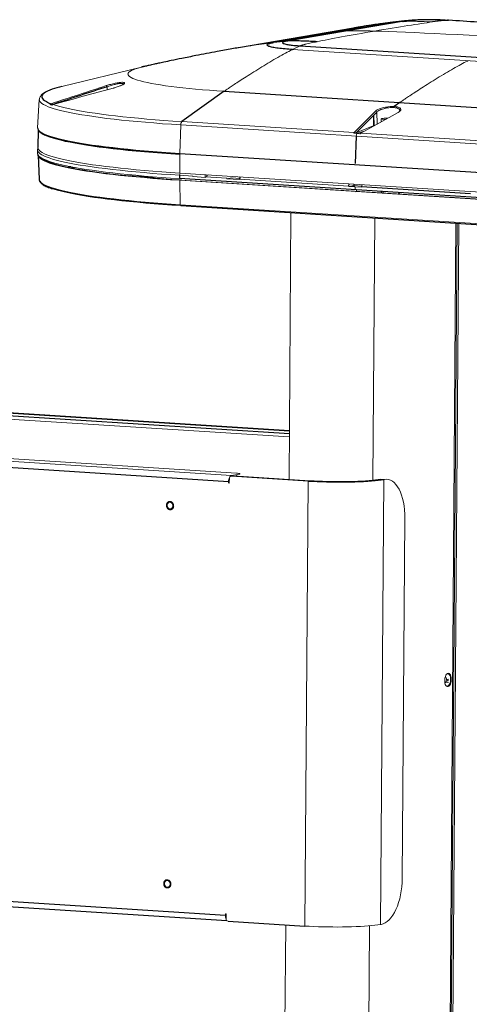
# Model space of a CAD drawing. Header units: millimetres. Extents: x -1472 to 1442, y -78 to 2620.
# Tile 91 of 102: x 484 to 886, y 1620 to 2500. Entities that reach past the tile are written whole.
import ezdxf

# ---------------------------------------------------------------- set-up
doc = ezdxf.new("R2010")
doc.units = ezdxf.units.MM

msp = doc.modelspace()

# ---------------------------------------------------------------- linework, layer by layer
at = {"color": 7, "linetype": 'Continuous', "lineweight": 25}
for p, q in [((782.16, 2492.89), (679.18, 2475.27)), ((825.6, 2498.88), (722.62, 2481.26)), ((818.58, 2498.19), (818.71, 2498.21)), ((829.1, 2499.35), (829.35, 2499.38)), ((734.41, 2476.95), (1048.14, 2456.94)), ((666.53, 2436.3), (628.69, 2409.17)), ((666.53, 2436.3), (980.27, 2416.28)), ((823.4, 2426.29), (818.45, 2422.74)), ((782.62, 2399.35), (801.86, 2418.66)), ((823.44, 2418.46), (823.48, 2419.13)), ((499.94, 2402.39), (500.38, 2401.4)), ((500.13, 2401.97), (500.01, 2385.92)), ((784.46, 2396.25), (783.65, 2371.76)), ((500.09, 2379.32), (501.08, 2357.37)), ((626.75, 2380.77), (940.48, 2360.76)), ((626.96, 2379.82), (626.75, 2380.77)), ((529.99, 2367.77), (532.64, 2368.24)), ((626.57, 2361.23), (626.63, 2358.2)), ((651.1, 2359.66), (651.12, 2361.27)), ((940.37, 2338.18), (626.63, 2358.2)), ((680.74, 2359.76), (680.2, 2357.81)), ((777.75, 2351.58), (778.24, 2353.54)), ((782.26, 2353.28), (782.26, 2351.95)), ((783.71, 2346.73), (784.7, 2346.9)), ((886.69, 2344.63), (789.13, 2350.86)), ((806.94, 2346.69), (806.96, 2345.48)), ((627.68, 2334.04), (941.42, 2314.02)), ((-641.8, 2219.82), (724.74, 2132.64)), ((724.74, 2132.68), (-641.51, 2219.83)), ((-646.17, 2217.77), (724.72, 2130.32)), ((670.39, 2087.15), (-828.22, 2182.75)), ((-831.08, 1795.09), (667.52, 1699.49)), ((-828.86, 1790.33), (668.72, 1694.79)), ((669.95, 1694.15), (738.67, 1689.77))]:
    msp.add_line(p, q, dxfattribs=at)
at = {"color": 144, "linetype": 'Continuous', "lineweight": 18}
for p, q in [((710.55, 2479.9), (813.52, 2497.52)), ((825.6, 2498.88), (813.52, 2497.52)), ((679.11, 2475.24), (678.4, 2475.12)), ((722.62, 2481.26), (710.55, 2479.9)), ((727.61, 2473.66), (734.41, 2476.95)), ((1041.34, 2453.64), (727.61, 2473.66)), ((592.7, 2457.95), (521.26, 2440.67)), ((561.73, 2440.38), (561.77, 2437.62)), ((501.23, 2429.02), (499.7, 2403.66)), ((514.49, 2424.92), (515.13, 2424.98)), ((811.13, 2422.29), (811.28, 2421.24)), ((811.22, 2421.69), (811.57, 2422.36)), ((815.66, 2422.77), (816.13, 2421.8)), ((802.91, 2417.73), (784.52, 2399.27)), ((821.89, 2417.38), (788.51, 2398.97)), ((799.99, 2414.81), (800.08, 2405.47)), ((800.43, 2405.54), (800.31, 2415.13)), ((801.43, 2416.25), (802.93, 2417.06)), ((802.91, 2417.73), (803.34, 2407.15)), ((627.59, 2406.25), (626.75, 2380.77)), ((941.33, 2386.24), (627.59, 2406.25)), ((628.69, 2409.17), (782.62, 2399.35)), ((784.52, 2399.27), (799.57, 2405.34)), ((799.57, 2405.34), (800.45, 2405.56)), ((799.57, 2405.34), (800.01, 2405.31)), ((782.22, 2398.77), (787.91, 2398.4)), ((784.91, 2399.66), (785.41, 2399.63)), ((790.78, 2400.23), (785.06, 2398.58)), ((787.89, 2398.62), (788.16, 2398.69)), ((788.51, 2398.97), (942.43, 2389.15)), ((499.5, 2383.86), (499.64, 2380.81)), ((500.03, 2385.62), (499.88, 2385.36)), ((626.96, 2379.82), (626.84, 2363.2)), ((533.19, 2368.14), (531.6, 2367.45)), ((583.08, 2360.47), (583.14, 2361.65)), ((584.24, 2360.37), (584.79, 2360.72)), ((584.79, 2360.72), (584.81, 2361.39)), ((626.57, 2361.23), (627.09, 2363.18)), ((638.31, 2360.48), (626.57, 2361.23)), ((626.84, 2363.2), (940.57, 2343.18)), ((638.31, 2360.48), (638.33, 2360.08)), ((638.33, 2360.08), (649.7, 2359.35)), ((649.46, 2359.37), (649.49, 2361.75)), ((650.93, 2361.27), (650.82, 2361.66)), ((650.82, 2361.66), (650.98, 2361.66)), ((626.85, 2356.74), (627.83, 2356.91)), ((940.58, 2336.73), (626.85, 2356.74)), ((626.85, 2356.74), (627.25, 2334.9)), ((627.83, 2356.91), (627.89, 2358.12)), ((941.56, 2336.9), (627.83, 2356.91)), ((649.7, 2359.35), (649.7, 2359.75)), ((668.82, 2358.53), (649.7, 2359.75)), ((668.82, 2358.53), (668.83, 2358.13)), ((673.32, 2358.9), (668.83, 2358.13)), ((680.2, 2357.41), (668.83, 2358.13)), ((680.38, 2358.45), (673.32, 2358.9)), ((680.2, 2357.41), (680.2, 2357.81)), ((777.75, 2351.58), (680.2, 2357.81)), ((777.75, 2351.58), (777.77, 2351.19)), ((782.26, 2351.95), (777.77, 2351.19)), ((777.77, 2351.19), (789.14, 2350.46)), ((782.97, 2351.81), (781.84, 2351.88)), ((789.31, 2351.5), (782.26, 2351.95)), ((789.68, 2352.81), (789.13, 2350.86)), ((783.45, 2350.82), (783.5, 2348.19)), ((784.7, 2346.9), (784.76, 2348.11)), ((789.14, 2350.46), (789.13, 2350.86)), ((808.62, 2346.59), (808.6, 2345.38)), ((823.1, 2345.66), (822.25, 2344.51)), ((627.25, 2334.9), (940.99, 2314.88)), ((726.18, 2327.75), (724.42, 2089.25)), ((801.02, 2322.98), (799.29, 2088.47)), ((867.34, 1465.35), (873.64, 2318.35)), ((874.7, 2318.28), (868.41, 1465.68)), ((876.26, 2318.18), (869.96, 1465.79)), ((-646.19, 2214.61), (724.7, 2127.16)), ((672.98, 2092.76), (-825.63, 2188.36)), ((677.35, 2094.81), (-810.19, 2189.7)), ((670.39, 2087.15), (670.38, 2086.36)), ((671.08, 2087.47), (670.39, 2087.51)), ((671.07, 2086.31), (671.1, 2090.26)), ((672.06, 2091.99), (671.82, 2092)), ((741.61, 2087.79), (672.89, 2092.17)), ((672.98, 2092.76), (679.77, 2093.92)), ((743.16, 2088.05), (674.44, 2092.44)), ((677.34, 2093.51), (677.33, 2092.25)), ((738.67, 1689.77), (741.61, 2087.79)), ((743.16, 2088.05), (741.61, 2087.79)), ((809.06, 2089.19), (806.12, 1691.17)), ((806.29, 2089.36), (809.06, 2089.19)), ((809.06, 2089.19), (809.68, 2089.29)), ((828.09, 2054.58), (825.71, 1732.38)), ((865.38, 1915.05), (865.38, 1915.13)), ((864.59, 1907.91), (866.46, 1907.79)), ((864.68, 1907.83), (866.67, 1907.71)), ((864.82, 1908.07), (866.7, 1907.95)), ((865.3, 1904.21), (865.3, 1904.45)), ((667.53, 1700.28), (667.52, 1699.49)), ((667.53, 1699.85), (668.22, 1699.81)), ((668.19, 1696.29), (668.22, 1700.23)), ((668.2, 1697.19), (667.78, 1697.21)), ((721.48, 1690.86), (719.74, 1455.42)), ((806.74, 1691.28), (806.12, 1691.17)), ((796.35, 1690.01), (794.6, 1452.9))]:
    msp.add_line(p, q, dxfattribs=at)
at = {"color": 144, "linetype": 'Continuous', "lineweight": 18, "flags": 128}
for points in [[(592.7, 2457.95), (592.13, 2457.81), (589.45, 2457.09), (587.11, 2456.36), (585.12, 2455.62), (583.48, 2454.87), (582.19, 2454.1), (581.25, 2453.33), (580.68, 2452.56), (580.47, 2451.77), (580.61, 2450.99), (581.12, 2450.21), (581.98, 2449.42), (583.21, 2448.64), (584.79, 2447.86), (586.71, 2447.09), (588.99, 2446.32), (591.61, 2445.56), (594.56, 2444.82), (597.85, 2444.08), (601.46, 2443.36), (605.38, 2442.66), (609.61, 2441.97), (614.14, 2441.3), (618.96, 2440.65), (624.05, 2440.02), (629.42, 2439.41), (635.04, 2438.82), (640.9, 2438.26), (646.99, 2437.73), (653.31, 2437.22), (659.83, 2436.75), (666.53, 2436.3)], [(567.28, 2439.11), (567.26, 2439.12), (567.26, 2439.12)], [(627.59, 2406.25), (619.4, 2406.8), (611.4, 2407.37), (603.61, 2407.97), (596.03, 2408.6), (588.67, 2409.26), (581.55, 2409.94), (574.67, 2410.65), (568.05, 2411.38), (561.7, 2412.14), (555.62, 2412.92), (549.83, 2413.71), (544.33, 2414.53), (539.13, 2415.37), (534.23, 2416.22), (529.66, 2417.09), (525.4, 2417.97), (521.47, 2418.87), (517.88, 2419.78), (514.63, 2420.7), (511.72, 2421.63), (509.16, 2422.57), (506.95, 2423.51), (505.1, 2424.46), (503.61, 2425.41), (502.47, 2426.37), (501.7, 2427.32), (501.29, 2428.28), (501.23, 2429.02)], [(513.48, 2424.53), (516.34, 2423.6), (519.54, 2422.68), (523.08, 2421.78), (526.96, 2420.88), (531.17, 2420), (535.71, 2419.13), (540.56, 2418.27), (545.73, 2417.44), (551.19, 2416.62), (556.95, 2415.82), (563, 2415.05), (569.33, 2414.29), (575.92, 2413.56), (582.77, 2412.85), (589.87, 2412.17), (597.2, 2411.51), (604.77, 2410.88), (612.54, 2410.28), (620.52, 2409.71), (628.69, 2409.17)], [(801.86, 2418.66), (802.72, 2419.37), (803.89, 2420.06), (805.32, 2420.71), (806.96, 2421.29), (808.78, 2421.8), (810.71, 2422.22), (812.7, 2422.52), (814.7, 2422.72), (816.63, 2422.79), (818.45, 2422.74)], [(818.45, 2422.74), (820.1, 2422.57), (821.54, 2422.28), (822.71, 2421.89), (823.59, 2421.39), (824.14, 2420.82), (824.36, 2420.18), (824.24, 2419.5), (823.77, 2418.79), (822.98, 2418.08), (821.89, 2417.38)], [(810.6, 2411.16), (809.9, 2411.2), (808.73, 2411.29), (807.82, 2411.41), (807.22, 2411.55), (806.96, 2411.69), (807.07, 2411.84), (807.53, 2411.97), (808.32, 2412.09), (809.38, 2412.18), (810.65, 2412.24), (812.06, 2412.26), (812.6, 2412.26)], [(500.14, 2402.63), (500.21, 2402.01), (500.62, 2401.06), (501.39, 2400.1), (502.53, 2399.14), (504.03, 2398.18), (505.89, 2397.23), (508.11, 2396.28), (510.67, 2395.34), (513.59, 2394.41), (516.86, 2393.49), (520.46, 2392.57), (524.4, 2391.67), (528.67, 2390.79), (533.27, 2389.92), (538.18, 2389.06), (543.4, 2388.22), (548.92, 2387.4), (554.73, 2386.6), (560.83, 2385.82), (567.21, 2385.06), (573.85, 2384.33), (580.75, 2383.61), (587.9, 2382.93), (595.28, 2382.27), (602.89, 2381.64), (610.72, 2381.03), (618.74, 2380.46), (626.96, 2379.91)], [(626.96, 2379.81), (618.74, 2380.36), (610.71, 2380.93), (602.89, 2381.54), (595.28, 2382.17), (587.9, 2382.83), (580.75, 2383.52), (573.85, 2384.23), (567.21, 2384.96), (560.83, 2385.72), (554.73, 2386.5), (548.92, 2387.3), (543.4, 2388.12), (538.18, 2388.96), (533.27, 2389.82), (528.67, 2390.69), (524.4, 2391.57), (520.46, 2392.48), (516.86, 2393.39), (513.59, 2394.31), (510.68, 2395.24), (508.11, 2396.18), (505.89, 2397.13), (504.03, 2398.08), (502.53, 2399.04), (501.39, 2400), (500.62, 2400.96), (500.38, 2401.4)], [(626.57, 2361.23), (618.34, 2361.77), (610.3, 2362.35), (602.46, 2362.95), (594.84, 2363.59), (587.44, 2364.25), (580.28, 2364.93), (573.36, 2365.65), (566.71, 2366.38), (560.32, 2367.14), (554.2, 2367.92), (548.38, 2368.73), (542.85, 2369.55), (537.62, 2370.39), (532.7, 2371.25), (528.09, 2372.12), (523.81, 2373.01), (519.86, 2373.91), (516.25, 2374.83), (512.98, 2375.75), (510.06, 2376.69), (507.48, 2377.63), (505.26, 2378.58), (503.4, 2379.53), (501.9, 2380.49), (500.76, 2381.45), (499.98, 2382.41), (499.57, 2383.37), (499.52, 2384.33), (499.84, 2385.29), (499.88, 2385.36)], [(626.63, 2358.2), (618.4, 2358.74), (610.36, 2359.32), (602.53, 2359.92), (594.91, 2360.56), (587.52, 2361.22), (580.36, 2361.9), (573.45, 2362.61), (566.8, 2363.35), (560.42, 2364.11), (554.31, 2364.89), (548.48, 2365.69), (542.96, 2366.51), (537.73, 2367.35), (532.81, 2368.21), (528.21, 2369.08), (523.94, 2369.97), (519.99, 2370.87), (516.38, 2371.79), (513.11, 2372.71), (510.19, 2373.65), (507.61, 2374.59), (505.4, 2375.54), (503.53, 2376.49), (502.03, 2377.45), (500.89, 2378.41), (500.12, 2379.37), (499.71, 2380.33), (499.64, 2380.81)], [(500.01, 2385.92), (500.09, 2385.3), (500.5, 2384.34), (501.27, 2383.38), (502.41, 2382.42), (503.91, 2381.47), (505.77, 2380.51), (507.98, 2379.57), (510.55, 2378.63), (513.47, 2377.7), (516.74, 2376.77), (520.34, 2375.86), (524.28, 2374.96), (528.55, 2374.07), (533.14, 2373.2), (538.05, 2372.34), (543.27, 2371.51), (548.8, 2370.68), (554.61, 2369.88), (560.71, 2369.1), (567.09, 2368.35), (573.73, 2367.61), (580.63, 2366.9), (587.78, 2366.21), (595.16, 2365.56), (602.77, 2364.92), (610.59, 2364.32), (618.62, 2363.74), (626.84, 2363.2)], [(627.83, 2356.91), (619.68, 2357.45), (611.72, 2358.02), (603.96, 2358.62), (596.42, 2359.25), (589.1, 2359.9), (582.01, 2360.58), (575.17, 2361.28), (568.59, 2362.01), (562.27, 2362.76), (556.22, 2363.54), (550.45, 2364.33), (544.98, 2365.15), (539.8, 2365.98), (534.93, 2366.83), (530.38, 2367.69), (526.15, 2368.57), (522.24, 2369.46), (518.66, 2370.37), (515.43, 2371.28), (512.53, 2372.21), (509.99, 2373.14), (507.79, 2374.08), (505.95, 2375.02), (504.46, 2375.97), (504.36, 2376.04)], [(627.25, 2334.9), (627.26, 2334.71), (627.29, 2334.54), (627.34, 2334.39), (627.4, 2334.25), (627.47, 2334.15), (627.55, 2334.08), (627.64, 2334.04), (627.68, 2334.04)], [(672.98, 2092.76), (672.48, 2092.58), (672, 2092.2), (671.55, 2091.65), (671.16, 2090.94), (670.84, 2090.1), (670.59, 2089.16), (670.44, 2088.16), (670.39, 2087.15)], [(679.77, 2093.92), (680.27, 2094.04), (680.54, 2094.16), (680.56, 2094.28), (680.35, 2094.4), (679.89, 2094.52), (679.23, 2094.63), (678.36, 2094.73), (677.35, 2094.81)], [(743.16, 2088.05), (746.77, 2087.84), (750.53, 2087.66), (754.4, 2087.52), (758.35, 2087.4), (762.37, 2087.33), (766.41, 2087.28), (770.45, 2087.28), (774.45, 2087.31), (778.39, 2087.37), (782.23, 2087.47), (785.95, 2087.6), (789.52, 2087.76), (792.9, 2087.96), (796.08, 2088.19), (799.03, 2088.45), (801.73, 2088.73), (804.16, 2089.03), (806.29, 2089.36)], [(828.09, 2054.58), (828.02, 2058.28), (827.78, 2061.92), (827.36, 2065.45), (826.77, 2068.85), (826.01, 2072.08), (825.09, 2075.11), (824.02, 2077.91), (822.81, 2080.45), (821.47, 2082.72), (820.02, 2084.68), (818.46, 2086.32), (816.81, 2087.63), (815.09, 2088.59), (813.32, 2089.19), (811.51, 2089.42), (809.68, 2089.29)], [(670.38, 2086.36), (670.41, 2086.2), (670.48, 2086.07), (670.59, 2085.98), (670.72, 2085.94), (670.86, 2085.96), (670.97, 2086.04), (671.04, 2086.16), (671.07, 2086.31)], [(620.71, 2065.61), (620.55, 2064.6), (620.09, 2063.73), (619.39, 2063.11), (618.53, 2062.81), (617.62, 2062.87), (616.77, 2063.28), (616.08, 2063.99), (615.63, 2064.91), (615.48, 2065.94), (615.65, 2066.96), (616.11, 2067.82), (616.81, 2068.45), (617.66, 2068.75), (618.57, 2068.69), (619.42, 2068.28), (620.11, 2067.57), (620.56, 2066.64), (620.71, 2065.61)], [(869.47, 1910.37), (869.39, 1911.84), (869.13, 1913.19), (868.71, 1914.32), (868.15, 1915.18), (867.48, 1915.7), (866.76, 1915.86), (866.02, 1915.64), (865.32, 1915.06), (864.69, 1914.15), (864.18, 1912.97), (863.81, 1911.6), (863.62, 1910.12), (863.61, 1908.62), (863.78, 1907.21), (864.13, 1905.96), (864.62, 1904.95), (865.24, 1904.26), (865.94, 1903.91), (866.67, 1903.95), (867.4, 1904.35), (868.07, 1905.1), (868.65, 1906.15), (869.09, 1907.44), (869.37, 1908.87), (869.47, 1910.37)], [(864.12, 1912.81), (864.56, 1912.47), (864.91, 1911.8), (865.1, 1910.89), (865.11, 1909.87), (864.94, 1908.87), (864.61, 1908.03), (864.16, 1907.46), (863.77, 1907.26)], [(865.16, 1914.85), (865.32, 1915), (865.99, 1915.41), (866.68, 1915.47), (867.34, 1915.18), (867.92, 1914.55), (868.39, 1913.64), (868.73, 1912.49), (868.91, 1911.17), (868.91, 1909.78), (868.74, 1908.39), (868.42, 1907.1), (867.95, 1905.98), (867.37, 1905.11), (866.71, 1904.54), (866.03, 1904.31), (865.35, 1904.42), (864.73, 1904.88), (864.37, 1905.35)], [(866.26, 1910.25), (866.2, 1910.05), (866.17, 1909.83), (866.19, 1909.62), (866.25, 1909.44), (866.34, 1909.33), (866.45, 1909.31), (866.55, 1909.37), (866.65, 1909.5), (866.71, 1909.7), (866.73, 1909.92), (866.71, 1910.13), (866.66, 1910.31), (866.57, 1910.42), (866.46, 1910.45), (866.35, 1910.39), (866.26, 1910.25)], [(618.21, 1727.34), (618.05, 1726.33), (617.59, 1725.46), (616.89, 1724.84), (616.03, 1724.54), (615.12, 1724.59), (614.27, 1725), (613.58, 1725.71), (613.13, 1726.64), (612.98, 1727.67), (613.15, 1728.68), (613.61, 1729.55), (614.31, 1730.17), (615.17, 1730.47), (616.07, 1730.41), (616.93, 1730.01), (617.62, 1729.3), (618.06, 1728.37), (618.21, 1727.34)], [(806.74, 1691.28), (808.58, 1691.77), (810.39, 1692.63), (812.18, 1693.84), (813.91, 1695.38), (815.58, 1697.26), (817.17, 1699.44), (818.66, 1701.91), (820.04, 1704.64), (821.29, 1707.61), (822.4, 1710.78), (823.37, 1714.13), (824.18, 1717.63), (824.82, 1721.24), (825.29, 1724.92), (825.59, 1728.65), (825.71, 1732.38)], [(668.22, 1700.23), (668.2, 1700.39), (668.12, 1700.52), (668.01, 1700.61), (667.88, 1700.65), (667.75, 1700.63), (667.63, 1700.55), (667.56, 1700.43), (667.53, 1700.28)], [(806.12, 1691.17), (803.84, 1690.82), (801.25, 1690.49), (798.36, 1690.19), (795.21, 1689.91), (791.81, 1689.67), (788.19, 1689.46), (784.38, 1689.28), (780.41, 1689.14), (776.3, 1689.04), (772.1, 1688.97), (767.82, 1688.94), (763.51, 1688.95), (759.19, 1688.99), (754.9, 1689.08), (750.67, 1689.2), (746.53, 1689.35), (742.52, 1689.54), (738.67, 1689.77)]]:
    msp.add_lwpolyline(points, dxfattribs=at)
at = {"color": 7, "linetype": 'Continuous', "lineweight": 25, "flags": 128}
for points in [[(512.75, 2438.23), (510.64, 2437.45), (508.54, 2436.54), (506.8, 2435.61), (505.42, 2434.68), (504.41, 2433.74), (503.76, 2432.8), (503.47, 2431.85), (503.55, 2430.9), (503.99, 2429.94), (504.8, 2428.99), (505.98, 2428.04), (507.51, 2427.09), (509.41, 2426.14), (511.66, 2425.2)], [(499.7, 2403.66), (499.77, 2402.91), (500.18, 2401.95), (500.96, 2400.99), (502.1, 2400.03), (503.6, 2399.07), (505.46, 2398.12), (507.68, 2397.17), (510.25, 2396.23), (513.18, 2395.29), (516.45, 2394.37), (520.06, 2393.45), (524.01, 2392.55), (528.29, 2391.66), (532.89, 2390.79), (537.81, 2389.93), (543.04, 2389.09), (548.57, 2388.27), (554.39, 2387.47), (560.5, 2386.69), (566.89, 2385.93), (573.55, 2385.19), (580.46, 2384.48), (587.62, 2383.79), (595.01, 2383.13), (602.64, 2382.5), (610.47, 2381.89), (618.51, 2381.32), (626.75, 2380.77)], [(626.85, 2356.74), (618.63, 2357.29), (610.61, 2357.86), (602.79, 2358.47), (595.19, 2359.1), (587.81, 2359.76), (580.66, 2360.44), (573.77, 2361.15), (567.13, 2361.89), (560.75, 2362.64), (554.66, 2363.42), (548.84, 2364.22), (543.33, 2365.04), (538.11, 2365.88), (533.2, 2366.74), (528.61, 2367.61), (524.34, 2368.5), (520.4, 2369.4), (516.8, 2370.31), (513.54, 2371.23), (510.62, 2372.16), (508.05, 2373.1), (505.83, 2374.05), (503.98, 2375), (502.48, 2375.96), (501.34, 2376.91), (500.57, 2377.87), (500.16, 2378.83), (500.09, 2379.42)], [(529.49, 2368.83), (528.4, 2368.63), (527.06, 2368.37)], [(501.08, 2357.37), (501.15, 2356.89), (501.32, 2356.38)], [(501.32, 2356.38), (501.56, 2355.93), (502.33, 2354.98), (503.46, 2354.02), (504.95, 2353.07), (506.8, 2352.13), (509.01, 2351.18), (511.56, 2350.25), (514.47, 2349.32), (517.71, 2348.4), (521.3, 2347.49), (525.22, 2346.6), (529.47, 2345.72), (534.04, 2344.85), (538.93, 2344), (544.12, 2343.16), (549.61, 2342.35), (555.4, 2341.55), (561.46, 2340.77), (567.81, 2340.02), (574.42, 2339.29), (581.28, 2338.58), (588.39, 2337.9), (595.74, 2337.24), (603.31, 2336.61), (611.09, 2336.01), (619.08, 2335.44), (627.25, 2334.9)], [(627.73, 2334.04), (619.59, 2334.58), (611.64, 2335.15), (603.89, 2335.75), (596.35, 2336.37), (589.03, 2337.03), (581.95, 2337.71), (575.11, 2338.41), (568.53, 2339.14), (562.21, 2339.89), (556.17, 2340.66), (550.41, 2341.46), (544.94, 2342.27), (539.76, 2343.1), (534.9, 2343.95), (530.35, 2344.81), (526.12, 2345.69), (522.21, 2346.58), (518.64, 2347.49), (515.4, 2348.4), (512.98, 2349.17)], [(741.61, 2087.79), (745.46, 2087.56), (749.47, 2087.37), (753.61, 2087.21), (757.84, 2087.09), (762.13, 2087.01), (766.44, 2086.97), (770.76, 2086.96), (775.04, 2086.99), (779.24, 2087.06), (783.35, 2087.16), (787.32, 2087.3), (791.13, 2087.48), (794.75, 2087.69), (798.15, 2087.93), (801.3, 2088.21), (804.19, 2088.51), (806.78, 2088.84), (809.06, 2089.19)]]:
    msp.add_lwpolyline(points, dxfattribs=at)
at = {"color": 7, "linetype": 'Continuous', "lineweight": 25}
for centre, radius, start, end in [((541.89, 2352.53), 90.52, 103.17365, 108.77855), ((560.39, 2440.22), 1.35, 6.77529, 58.98459), ((780.15, 2410.17), 11.75, 286.40018, 291.84065)]:
    msp.add_arc(centre, radius, start, end, dxfattribs=at)
at = {"color": 144, "linetype": 'Continuous', "lineweight": 18}
for centre, radius, start, end in [((531.55, 2478.9), 58.09, 248.97217, 250.82298), ((511.32, 2424.43), 0.842, 19.06354, 66.16641), ((801.82, 2417.56), 1.1, 8.82811, 88.11913), ((631.49, 2406.44), 3.91, 135.74956, 182.67062), ((783.87, 2398.05), 1.8, 133.8626, 156.48016), ((782.59, 2398.26), 1.08, 36.18159, 88.40241), ((789.47, 2396.19), 5.01, 151.52337, 179.40101), ((789.62, 2397.21), 2.08, 122.26396, 145.01856), ((668.29, 2922.38), 567.17, 261.53614, 264.36311), ((651.02, 2363.02), 1.76, 267.32511, 305.51476), ((777.47, 2351.97), 3.84, 344.88471, 359.22464), ((779.07, 2351.98), 3.9, 343.29467, 357.446), ((672.89, 2090.38), 1.79, 89.96406, 183.84666), ((674.35, 2090.88), 1.56, 86.50744, 126.39964), ((675.27, 1699.22), 7.75, 177.99012, 204.28062), ((670.23, 1696.17), 2.04, 176.79638, 262.08461)]:
    msp.add_arc(centre, radius, start, end, dxfattribs=at)
at = {"color": 7, "linetype": 'Continuous', "lineweight": 25}
for points, knots in [([(813.52, 2497.52), (810.72, 2497.18), (804.8, 2496.46), (795.54, 2495.09), (787.89, 2493.87), (783.35, 2493.08), (782.16, 2492.88)], [0, 0, 0, 0, 0.266966, 0.564309, 0.885408, 1, 1, 1, 1]), ([(818.71, 2498.22), (818.2, 2498.16), (816.17, 2497.95), (812.69, 2497.52), (807.93, 2496.9), (802.4, 2496.13), (795.33, 2495.06), (789.78, 2494.18), (786.53, 2493.63), (786.26, 2493.58)], [0, 0, 0, 0, 0.045726, 0.180402, 0.313655, 0.48023, 0.691889, 0.973769, 1, 1, 1, 1]), ([(813.52, 2497.52), (814.44, 2497.67), (815.93, 2497.91), (817.85, 2498.11), (818.58, 2498.19)], [0, 0, 0, 0, 0.618952, 1, 1, 1, 1]), ([(829.06, 2499.35), (827.29, 2499.16), (823.75, 2498.77), (820.26, 2498.39), (818.51, 2498.2)], [0, 0, 0, 0, 0.499932, 1, 1, 1, 1]), ([(825.6, 2498.88), (826.28, 2498.99), (827.31, 2499.16), (828.66, 2499.3), (829.1, 2499.35)], [0, 0, 0, 0, 0.669011, 1, 1, 1, 1]), ([(826.61, 2498.88), (827.05, 2498.91), (827.97, 2498.97), (828.98, 2499.02), (829.51, 2499.05)], [0, 0, 0, 0, 0.4821984, 1, 1, 1, 1]), ([(865.44, 2499.75), (863.47, 2499.87), (859.93, 2500.09), (855.51, 2500.28), (852.39, 2500.34), (850.38, 2500.36), (848.64, 2500.36), (846.81, 2500.34), (844.45, 2500.3), (841.36, 2500.2), (837.54, 2500.03), (833.45, 2499.78), (830.65, 2499.49), (829.35, 2499.36)], [0, 0, 0, 0, 0.166884, 0.298457, 0.366853, 0.420202, 0.4593, 0.503564, 0.568537, 0.6544, 0.76125, 0.889173, 1, 1, 1, 1]), ([(829.7, 2499.41), (829.94, 2499.44), (830.81, 2499.54), (831.86, 2499.62), (832.62, 2499.67)], [0, 0, 0, 0, 0.279007, 1, 1, 1, 1]), ([(865.26, 2499.74), (864.55, 2499.7), (860.33, 2499.4), (856.1, 2498.81), (852.57, 2498.31)], [0, 0, 0, 0, 0.166873, 1, 1, 1, 1]), ([(857.16, 2500.19), (858.18, 2500.17), (860.53, 2500.11), (863.74, 2499.98), (865.81, 2499.86), (866.68, 2499.81)], [0, 0, 0, 0, 0.30807, 0.710169, 1, 1, 1, 1]), ([(867.17, 2499.78), (866.84, 2499.8), (866.21, 2499.84), (865.57, 2499.77), (865.26, 2499.74)], [0, 0, 0, 0, 0.513198, 1, 1, 1, 1]), ([(1022.71, 2489.95), (1005.43, 2491.05), (970.94, 2493.24), (919.15, 2496.52), (884.49, 2498.71), (867.17, 2499.81)], [0, 0, 0, 0, 0.334381, 0.667327, 1, 1, 1, 1]), ([(679.11, 2475.24), (677.18, 2474.91), (670.86, 2473.84), (658.22, 2471.52), (643.33, 2468.67), (629.66, 2465.93), (620.15, 2463.97), (613.23, 2462.52), (608.28, 2461.46), (604.6, 2460.66), (601.82, 2460.05), (599.61, 2459.56), (597.74, 2459.13), (596.06, 2458.75), (594.68, 2458.42), (593.65, 2458.18), (593.03, 2458.03), (592.77, 2457.96), (592.7, 2457.95)], [0, 0, 0, 0, 0.0669614, 0.2202181, 0.4434765, 0.5896984, 0.699356, 0.7747901, 0.8292903, 0.8690604, 0.8990946, 0.9222376, 0.9421476, 0.9609532, 0.9795044, 0.9912522, 0.9976869, 1, 1, 1, 1]), ([(727.61, 2473.66), (725.31, 2473.8), (723.04, 2473.98), (718.71, 2474.37), (716.66, 2474.59), (712.92, 2475.08), (711.25, 2475.35), (708.43, 2475.91), (707.29, 2476.21), (705.62, 2476.82), (705.1, 2477.13), (704.7, 2477.75), (704.81, 2478.05), (705.61, 2478.63), (706.3, 2478.91), (708.12, 2479.44), (709.26, 2479.68), (710.55, 2479.9)], [0, 0, 0, 0, 0.125, 0.125, 0.25, 0.25, 0.375, 0.375, 0.5, 0.5, 0.625, 0.625, 0.75, 0.75, 0.875, 0.875, 1, 1, 1, 1]), ([(722.62, 2481.26), (722.49, 2481.24), (722.21, 2481.19), (721.81, 2481.11), (721.42, 2481.03), (721.07, 2480.96), (720.74, 2480.88), (720.44, 2480.8), (720.17, 2480.72), (719.71, 2480.57), (719.17, 2480.36), (718.74, 2480.07), (718.6, 2479.77), (718.79, 2479.39), (719.64, 2478.92), (721.34, 2478.46), (723.33, 2478.08), (725.3, 2477.79), (727.58, 2477.51), (729.59, 2477.32), (731.15, 2477.18), (732.2, 2477.1), (733.3, 2477.02), (734.04, 2476.97), (734.4, 2476.95)], [0, 0, 0, 0, 0.01796, 0.036357, 0.054654, 0.07251, 0.090271, 0.107994, 0.125723, 0.143488, 0.204435, 0.265475, 0.326481, 0.387508, 0.500024, 0.612544, 0.68298, 0.753408, 0.823883, 0.894202, 0.920309, 0.946507, 0.973465, 1, 1, 1, 1]), ([(749.54, 2480.68), (748.56, 2480.73), (746.6, 2480.82), (743.67, 2480.95), (740.73, 2481.08), (737.79, 2481.19), (734.84, 2481.3), (731.78, 2481.39), (728.6, 2481.45), (726.02, 2481.46), (724.15, 2481.38), (723.32, 2481.32), (722.81, 2481.28), (722.68, 2481.27), (722.62, 2481.26)], [0, 0, 0, 0, 0.109174, 0.218086, 0.327018, 0.436185, 0.545487, 0.654725, 0.776932, 0.899437, 0.942755, 0.986037, 0.993017, 1, 1, 1, 1]), ([(501.44, 2356.03), (501.5, 2355.88), (501.69, 2355.39), (502.32, 2354.6), (503.33, 2353.63), (504.7, 2352.67), (506.4, 2351.72), (508.41, 2350.79), (510.5, 2349.96), (512.04, 2349.44), (512.7, 2349.22)], [0, 0, 0, 0, 0.052902, 0.179118, 0.315845, 0.459877, 0.60552, 0.750115, 0.893632, 1, 1, 1, 1]), ([(565.81, 614.81), (564.68, 612.23), (562.52, 607.33), (559.93, 600.06), (557.9, 593.41), (556.35, 587.43), (555.19, 582.16), (554.33, 577.64), (553.73, 574), (553.33, 571.19), (553.05, 569.14), (552.87, 567.67), (552.75, 566.58), (552.64, 565.65), (552.53, 564.59), (552.41, 563.38), (552.21, 561.22), (551.95, 557.86), (551.68, 553.25), (551.51, 547.99), (551.47, 542.17), (551.59, 535.85), (552, 527.21), (552.95, 516.29), (554.75, 502.99), (557.24, 489.27), (560.43, 475.13), (564.33, 460.61), (568.93, 445.76), (573.87, 431.62), (578.84, 418.71), (583.49, 407.48), (587.91, 397.41), (592.02, 388.53), (595.74, 380.82), (598.66, 374.96), (600.75, 370.87), (602.01, 368.43), (603, 366.52), (604.03, 364.58), (605.35, 362.07), (607.09, 358.84), (609.24, 354.89), (611.84, 350.23), (614.92, 344.8), (618.51, 338.62), (622.62, 331.72), (627.12, 324.4), (631.84, 316.94), (636.62, 309.59), (641.45, 302.38), (648.46, 292.16), (657.76, 279.22), (669.44, 263.9), (679.15, 251.88), (686.6, 243.04), (691.55, 237.31), (695.97, 232.32), (699.8, 228.07), (703.3, 224.27), (706.54, 220.79), (709.8, 217.36), (713.2, 213.83), (717.05, 209.9), (722.04, 204.92), (728.32, 198.84), (736.04, 191.63), (744.65, 183.94), (754.12, 175.92), (764.39, 167.73), (775.52, 159.45), (787.51, 151.26), (800.34, 143.33), (814.01, 135.9), (826.98, 129.92), (838.87, 125.38), (849.28, 122.15), (859.51, 119.73), (869.53, 118.14), (878.81, 117.44), (887.33, 117.48), (895.11, 118.12), (902.67, 119.36), (910, 121.19), (917.05, 123.6), (924.12, 126.71), (930.94, 130.47), (937.3, 134.73), (942.76, 139.01), (947.42, 143.15), (951.35, 147.02), (954.72, 150.64), (957.85, 154.26), (961.03, 158.2), (964.41, 162.71), (968.12, 168.1), (972.15, 174.48), (976.46, 182), (980.87, 190.52), (985.36, 200.15), (989.51, 210.09), (993.33, 220.18), (996.73, 230.02), (999.92, 240.08), (1002.83, 250.1), (1006.01, 261.93), (1009.29, 275.42), (1012.56, 290.41), (1015.37, 304.77), (1017.51, 316.83), (1019.14, 326.67), (1020.35, 334.41), (1021.44, 341.75), (1022.4, 348.55), (1023.21, 354.5), (1023.86, 359.44), (1024.35, 363.33), (1024.75, 366.5), (1025.07, 369.13), (1025.36, 371.58), (1025.64, 373.94), (1025.92, 376.35), (1026.2, 378.81), (1026.49, 381.35), (1026.87, 384.87), (1027.38, 389.52), (1027.99, 395.48), (1028.73, 402.9), (1029.58, 411.98), (1030.54, 422.93), (1031.51, 435.07), (1032.42, 447.45), (1033.26, 459.94), (1034.02, 472.42), (1034.75, 485.78), (1035.44, 500.03), (1036.09, 515.11), (1036.67, 531.03), (1037.19, 547.79), (1037.63, 565.51), (1038.01, 584.37), (1038.3, 604.35), (1038.49, 625.52), (1038.56, 647.76), (1038.51, 671.11), (1038.34, 695.57), (1038.04, 720.65), (1037.61, 746.31), (1037.06, 772.51), (1036.38, 799.74), (1035.56, 828), (1034.59, 857.3), (1033.49, 887.62), (1032.25, 918.89), (1030.88, 950.73), (1029.42, 982.72), (1027.73, 1017.75), (1025.8, 1055.68), (1023.62, 1096.4), (1021.3, 1138.31), (1018.83, 1181.3), (1016.25, 1225.24), (1013.68, 1268.21), (1011.14, 1310.17), (1008.65, 1351.06), (1006.29, 1390.11), (1004.05, 1427.32), (1001.94, 1462.72), (999.94, 1497.05), (998.04, 1530.28), (996.25, 1562.55), (994.57, 1593.82), (993.02, 1624.09), (991.59, 1653.22), (990.29, 1681.21), (989.12, 1708.07), (988.09, 1733.81), (987.18, 1758.44), (986.4, 1782.32), (985.73, 1805.44), (985.18, 1827.77), (984.76, 1848.97), (984.46, 1869.1), (984.28, 1888.52), (984.19, 1910.84), (984.3, 1936.37), (984.75, 1965.03), (985.58, 1993.44), (986.56, 2014.53), (987.38, 2028.42), (987.82, 2035.29), (988.3, 2042.09), (988.81, 2048.83), (989.36, 2055.35), (989.9, 2061.38), (990.41, 2066.72), (990.87, 2071.26), (991.28, 2075.02), (991.57, 2077.62), (991.76, 2079.32), (991.92, 2080.66), (992.15, 2082.62), (992.51, 2085.6), (993.15, 2090.64), (994.09, 2097.53), (995.39, 2106.01), (996.92, 2114.92), (998.73, 2124.09), (1000.8, 2133.08), (1003.06, 2141.48), (1005.41, 2149), (1007.82, 2155.66), (1010.28, 2161.57), (1012.96, 2167.21), (1015.91, 2172.6), (1019.18, 2177.67), (1021.97, 2181.48), (1023.71, 2183.45), (1024.32, 2184.14)], [0, 0, 0, 0, 0.003436, 0.006534, 0.0093, 0.01174, 0.013858, 0.015655, 0.017132, 0.018161, 0.018945, 0.019543, 0.019872, 0.020222, 0.020634, 0.021109, 0.021647, 0.023162, 0.025027, 0.026991, 0.029239, 0.031704, 0.034214, 0.039066, 0.04407, 0.049232, 0.05456, 0.060056, 0.065723, 0.07153, 0.076326, 0.080705, 0.084657, 0.088171, 0.091239, 0.093857, 0.095198, 0.096173, 0.096795, 0.097509, 0.098533, 0.09984, 0.101447, 0.103355, 0.105564, 0.108129, 0.111008, 0.114157, 0.117314, 0.120436, 0.123521, 0.126568, 0.133647, 0.140489, 0.147081, 0.150074, 0.152773, 0.155132, 0.157157, 0.158851, 0.160626, 0.162201, 0.163877, 0.165829, 0.168052, 0.171362, 0.175109, 0.17926, 0.183624, 0.188278, 0.193193, 0.198339, 0.203682, 0.209192, 0.214839, 0.218834, 0.222696, 0.226413, 0.230001, 0.233474, 0.236293, 0.239056, 0.241771, 0.244446, 0.247089, 0.249702, 0.252676, 0.255397, 0.257868, 0.260089, 0.262056, 0.263761, 0.265367, 0.267166, 0.269172, 0.271396, 0.274162, 0.277237, 0.280648, 0.284422, 0.288588, 0.292159, 0.295941, 0.299707, 0.303427, 0.307091, 0.312775, 0.318246, 0.323461, 0.328383, 0.331309, 0.334098, 0.336741, 0.339227, 0.341414, 0.343147, 0.344542, 0.345594, 0.346546, 0.347373, 0.348217, 0.349079, 0.349957, 0.350857, 0.351811, 0.353723, 0.355847, 0.358189, 0.361674, 0.365572, 0.369895, 0.374658, 0.378797, 0.383236, 0.387983, 0.393048, 0.398439, 0.404059, 0.410011, 0.416301, 0.422939, 0.430063, 0.437563, 0.445446, 0.453717, 0.462384, 0.47145, 0.48037, 0.489651, 0.499297, 0.509308, 0.519685, 0.530426, 0.541529, 0.552912, 0.564258, 0.575522, 0.590131, 0.604557, 0.618776, 0.634659, 0.650223, 0.665445, 0.680304, 0.694781, 0.708862, 0.721762, 0.734288, 0.746434, 0.758193, 0.769562, 0.780671, 0.791377, 0.801678, 0.811577, 0.821076, 0.830178, 0.838889, 0.847213, 0.855526, 0.86343, 0.870934, 0.878047, 0.884824, 0.891591, 0.901804, 0.912032, 0.922202, 0.932234, 0.934725, 0.9372, 0.939659, 0.942099, 0.94452, 0.946755, 0.948684, 0.950358, 0.951733, 0.952818, 0.953231, 0.953605, 0.954291, 0.955398, 0.956914, 0.959883, 0.963077, 0.966469, 0.970036, 0.973705, 0.977151, 0.980351, 0.983339, 0.986146, 0.988816, 0.99202, 0.995214, 0.998336, 1, 1, 1, 1])]:
    msp.add_open_spline(points, degree=3, knots=knots, dxfattribs=at)
at = {"color": 144, "linetype": 'Continuous', "lineweight": 18}
for points in [[(801.06, 2490.18), (823.11, 2493.96), (840.92, 2496.73), (852.57, 2498.31)], [(749.54, 2480.68), (761.2, 2483.09), (779.02, 2486.41), (801.06, 2490.18)], [(957.95, 2482.11), (887.1, 2486.63), (831.96, 2489.35), (801.06, 2490.18)], [(511.66, 2425.2), (528.13, 2430.61), (544.6, 2436.01), (561.08, 2441.38)], [(567.28, 2439.11), (549.34, 2434.27), (531.41, 2429.41), (513.48, 2424.53)]]:
    msp.add_open_spline(points, degree=3, dxfattribs=at)
for points, knots in [([(852.57, 2498.31), (845.39, 2498.65), (835.4, 2499.05), (829.35, 2499.1), (826.9, 2498.99), (826.02, 2498.92), (825.6, 2498.88)], [0, 0, 0, 0, 0.372322, 0.686161, 0.846126, 1, 1, 1, 1]), ([(801.06, 2490.18), (795.53, 2490.33), (786.76, 2490.5), (779.42, 2490.44), (775.84, 2490.27), (774.68, 2490.14), (774.11, 2490.07)], [0, 0, 0, 0, 0.372322, 0.686161, 0.846126, 1, 1, 1, 1]), ([(710.55, 2479.9), (707.75, 2479.56), (701.82, 2478.84), (692.57, 2477.47), (684.89, 2476.25), (680.33, 2475.45), (679.11, 2475.24)], [0, 0, 0, 0, 0.266289, 0.562878, 0.883163, 1, 1, 1, 1]), ([(734.41, 2476.95), (734.47, 2476.98), (734.6, 2477.05), (734.8, 2477.13), (735, 2477.21), (735.39, 2477.36), (735.96, 2477.54), (736.71, 2477.76), (737.46, 2477.96), (738.21, 2478.15), (739.59, 2478.5), (741.6, 2478.97), (744.24, 2479.56), (746.89, 2480.13), (748.66, 2480.5), (749.54, 2480.68)], [0, 0, 0, 0, 0.013299, 0.026537, 0.039742, 0.053025, 0.102934, 0.15304, 0.202483, 0.251783, 0.301801, 0.475393, 0.64905, 0.824509, 1, 1, 1, 1]), ([(727.61, 2473.66), (727.43, 2473.57), (727.26, 2473.49), (723.42, 2471.61), (719.13, 2469.3), (709.87, 2464.01), (704.9, 2461.05), (695.19, 2455.08), (690.45, 2452.09), (682.04, 2446.7), (678.39, 2444.31), (674.1, 2441.47), (672.86, 2440.64), (670.77, 2439.23), (669.92, 2438.65), (667.85, 2437.24), (667.15, 2436.74), (666.53, 2436.3)], [0.2440624, 0.2440624, 0.2440624, 0.2440624, 0.25, 0.25, 0.375, 0.375, 0.5, 0.5, 0.625, 0.625, 0.75, 0.75, 0.8125, 0.8125, 0.875, 0.875, 1, 1, 1, 1]), ([(884.47, 2463.65), (884.3, 2463.57), (884.13, 2463.48), (880.29, 2461.6), (876, 2459.29), (866.74, 2454.01), (861.77, 2451.04), (852.06, 2445.07), (847.32, 2442.08), (838.91, 2436.69), (835.26, 2434.3), (830.97, 2431.46), (829.73, 2430.63), (827.64, 2429.23), (826.78, 2428.65), (824.72, 2427.23), (824.02, 2426.73), (823.4, 2426.29)], [0.2440624, 0.2440624, 0.2440624, 0.2440624, 0.25, 0.25, 0.375, 0.375, 0.5, 0.5, 0.625, 0.625, 0.75, 0.75, 0.8125, 0.8125, 0.875, 0.875, 1, 1, 1, 1]), ([(561.08, 2441.38), (561.72, 2441.58), (562.98, 2441.98), (565, 2442.54), (567.04, 2443.06), (569.06, 2443.51), (570.97, 2443.88), (572.73, 2444.17), (574.22, 2444.32), (575.29, 2444.41), (575.62, 2444.37), (575.68, 2444.36)], [0, 0, 0, 0, 0.1230504, 0.2461021, 0.3692052, 0.4922956, 0.6144402, 0.7365619, 0.8550137, 0.9734447, 1, 1, 1, 1]), ([(576.69, 2442.82), (576.66, 2442.99), (576.57, 2443.37), (575.03, 2443.49), (572.45, 2443.23), (569.05, 2442.55), (565.27, 2441.56), (562.91, 2440.77), (561.73, 2440.38)], [0, 0, 0, 0, 0.136996, 0.300016, 0.469818, 0.645375, 0.822687, 1, 1, 1, 1]), ([(576.79, 2443.01), (576.8, 2443.02), (576.8, 2443.03), (576.62, 2442.83), (576.2, 2442.53), (575.48, 2442.1), (574.48, 2441.6), (573.2, 2441.06), (571.7, 2440.49), (570.02, 2439.92), (568.52, 2439.46), (567.58, 2439.21), (567.26, 2439.13)], [0, 0, 0, 0, 0.041573, 0.12094, 0.216116, 0.323913, 0.438946, 0.560248, 0.683437, 0.809302, 0.93552, 1, 1, 1, 1]), ([(575.68, 2444.36), (576.23, 2444.33), (577.38, 2444.26), (577.68, 2443.68), (576.86, 2442.8), (574.84, 2441.69), (572.32, 2440.67), (569.93, 2439.87), (568.41, 2439.42), (567.52, 2439.17), (567.28, 2439.11)], [0, 0, 0, 0, 0.144333, 0.303493, 0.462538, 0.625448, 0.794352, 0.881836, 0.969321, 1, 1, 1, 1]), ([(512.5, 2438.16), (512.48, 2438.15), (511.55, 2437.85), (509.96, 2437.22), (507.75, 2436.26), (505.83, 2435.22), (504.24, 2434.14), (503.02, 2433.01), (502.14, 2431.88), (501.56, 2430.7), (501.25, 2429.72), (501.26, 2429.15), (501.26, 2429)], [0, 0, 0, 0, 0.002565, 0.139058, 0.277262, 0.417903, 0.561602, 0.683808, 0.788692, 0.882048, 0.969344, 1, 1, 1, 1]), ([(510.71, 2424.68), (510.85, 2424.8), (511.01, 2424.9), (511.32, 2425.07), (511.49, 2425.14), (511.66, 2425.2)], [0, 0, 0, 0, 0.5, 0.5, 1, 1, 1, 1]), ([(512.12, 2424.7), (511.99, 2424.69), (511.86, 2424.68), (511.59, 2424.67), (511.45, 2424.66), (511.19, 2424.65), (511.06, 2424.65), (510.83, 2424.66), (510.75, 2424.67), (510.71, 2424.68)], [0, 0, 0, 0, 0.25, 0.25, 0.5, 0.5, 0.75, 0.75, 1, 1, 1, 1]), ([(514.49, 2424.92), (514.1, 2424.88), (513.71, 2424.84), (512.92, 2424.77), (512.52, 2424.74), (512.12, 2424.7)], [0, 0, 0, 0, 0.5, 0.5, 1, 1, 1, 1]), ([(512.47, 2424.03), (512.46, 2424.04), (512.44, 2424.05), (512.47, 2424.08), (512.54, 2424.09), (512.57, 2424.1)], [0, 0, 0, 0, 0.339597, 0.710654, 1, 1, 1, 1]), ([(513.48, 2424.53), (513.3, 2424.48), (513.12, 2424.41), (512.79, 2424.25), (512.63, 2424.15), (512.47, 2424.03)], [0, 0, 0, 0, 0.5, 0.5, 1, 1, 1, 1]), ([(818.08, 2421.77), (817.74, 2421.79), (817.39, 2421.81), (816.67, 2421.82), (816.3, 2421.81), (815.18, 2421.78), (814.41, 2421.73), (813.26, 2421.6), (812.87, 2421.55), (812.09, 2421.43), (811.71, 2421.37), (810.95, 2421.22), (810.58, 2421.14), (809.84, 2420.98), (809.47, 2420.88), (808.4, 2420.59), (807.72, 2420.38), (806.77, 2420.03), (806.46, 2419.91), (805.88, 2419.66), (805.6, 2419.53), (804.8, 2419.14), (804.33, 2418.87), (803.51, 2418.3), (803.17, 2418.02), (802.91, 2417.73)], [0, 0, 0, 0, 0.0625, 0.0625, 0.125, 0.125, 0.25, 0.25, 0.3125, 0.3125, 0.375, 0.375, 0.4375, 0.4375, 0.5, 0.5, 0.625, 0.625, 0.6875, 0.6875, 0.75, 0.75, 0.875, 0.875, 1, 1, 1, 1]), ([(823.02, 2418.23), (823.16, 2418.39), (823.53, 2418.78), (823.51, 2419.39), (823.22, 2420.22), (822.01, 2421.08), (819.99, 2421.61), (818.53, 2421.73), (818.08, 2421.77)], [0, 0, 0, 0, 0.091909, 0.229462, 0.366989, 0.633383, 0.888778, 1, 1, 1, 1]), ([(806.99, 2411.77), (806.96, 2411.69), (806.76, 2411.26), (806.69, 2410.37), (806.7, 2409.53), (806.85, 2409.12), (806.86, 2409.09)], [0, 0, 0, 0, 0.096257, 0.517788, 0.96888, 1, 1, 1, 1]), ([(783.46, 2398.9), (783.4, 2398.88), (783.33, 2398.86), (783.17, 2398.83), (783.07, 2398.81), (782.86, 2398.78), (782.74, 2398.77), (782.47, 2398.76), (782.33, 2398.76), (782.22, 2398.77)], [0, 0, 0, 0, 0.25, 0.25, 0.5, 0.5, 0.75, 0.75, 1, 1, 1, 1]), ([(787.89, 2398.62), (787.83, 2398.6), (787.76, 2398.58), (787.67, 2398.54), (787.63, 2398.52), (787.6, 2398.48), (787.61, 2398.46), (787.71, 2398.43), (787.79, 2398.41), (787.91, 2398.4)], [0, 0, 0, 0, 0.25, 0.25, 0.5, 0.5, 0.75, 0.75, 1, 1, 1, 1]), ([(621.16, 2066.73), (621.14, 2066.8), (621.1, 2066.92), (621.04, 2067.11), (620.96, 2067.29), (620.88, 2067.47), (620.79, 2067.64), (620.69, 2067.81), (620.55, 2068.02), (620.37, 2068.26), (620.13, 2068.53), (619.86, 2068.76), (619.48, 2069.04), (618.96, 2069.3), (618.33, 2069.45), (617.7, 2069.47), (617.11, 2069.35), (616.55, 2069.11), (616.03, 2068.74), (615.58, 2068.24), (615.28, 2067.73), (615.1, 2067.28), (614.99, 2066.93), (614.92, 2066.57), (614.88, 2066.21), (614.88, 2065.85), (614.9, 2065.51), (614.95, 2065.16), (615.01, 2064.94), (615.03, 2064.82)], [0, 0, 0, 0, 0.017277, 0.03443, 0.05151, 0.068566, 0.085649, 0.10281, 0.120098, 0.152252, 0.184451, 0.217289, 0.250174, 0.315809, 0.38008, 0.440024, 0.500014, 0.559959, 0.619949, 0.68422, 0.749855, 0.782693, 0.815578, 0.847732, 0.879931, 0.910075, 0.939954, 0.969839, 1, 1, 1, 1]), ([(615.03, 2064.82), (615.05, 2064.76), (615.09, 2064.63), (615.16, 2064.45), (615.23, 2064.26), (615.31, 2064.09), (615.4, 2063.91), (615.5, 2063.74), (615.64, 2063.54), (615.82, 2063.29), (616.07, 2063.03), (616.34, 2062.79), (616.72, 2062.52), (617.23, 2062.26), (617.87, 2062.1), (618.49, 2062.09), (619.08, 2062.21), (619.64, 2062.45), (620.16, 2062.82), (620.61, 2063.31), (620.92, 2063.83), (621.1, 2064.28), (621.2, 2064.63), (621.27, 2064.99), (621.31, 2065.35), (621.32, 2065.7), (621.29, 2066.05), (621.24, 2066.39), (621.19, 2066.62), (621.16, 2066.73)], [0, 0, 0, 0, 0.017277, 0.03443, 0.05151, 0.068566, 0.085649, 0.10281, 0.120098, 0.152252, 0.184451, 0.217289, 0.250174, 0.315809, 0.38008, 0.440024, 0.500014, 0.559959, 0.619949, 0.68422, 0.749855, 0.782693, 0.815578, 0.847732, 0.879931, 0.910075, 0.939954, 0.969839, 1, 1, 1, 1]), ([(864.59, 1907.91), (864.6, 1907.89), (864.62, 1907.86), (864.66, 1907.83), (864.67, 1907.84), (864.68, 1907.84)], [0, 0, 0, 0, 0.456061, 0.912122, 1, 1, 1, 1]), ([(864.77, 1907.9), (864.78, 1907.91), (864.8, 1907.95), (864.82, 1908.01), (864.82, 1908.06), (864.82, 1908.07)], [0, 0, 0, 0, 0.29486, 0.745707, 1, 1, 1, 1]), ([(866.46, 1907.79), (866.51, 1907.76), (866.56, 1907.73), (866.65, 1907.7), (866.69, 1907.7), (866.72, 1907.72)], [0, 0, 0, 0, 0.5, 0.5, 1, 1, 1, 1]), ([(866.72, 1907.72), (866.74, 1907.74), (866.75, 1907.78), (866.74, 1907.86), (866.72, 1907.91), (866.7, 1907.95)], [0, 0, 0, 0, 0.5, 0.5, 1, 1, 1, 1]), ([(618.69, 1728.35), (618.67, 1728.41), (618.64, 1728.54), (618.58, 1728.73), (618.51, 1728.91), (618.43, 1729.09), (618.35, 1729.27), (618.25, 1729.44), (618.12, 1729.65), (617.94, 1729.9), (617.71, 1730.17), (617.45, 1730.42), (617.07, 1730.71), (616.56, 1730.98), (615.93, 1731.16), (615.31, 1731.2), (614.71, 1731.1), (614.14, 1730.88), (613.62, 1730.53), (613.15, 1730.05), (612.83, 1729.55), (612.64, 1729.11), (612.52, 1728.76), (612.44, 1728.4), (612.39, 1728.05), (612.38, 1727.69), (612.39, 1727.35), (612.43, 1727), (612.48, 1726.78), (612.51, 1726.66)], [0, 0, 0, 0, 0.0172769, 0.0344302, 0.0515097, 0.0685658, 0.085649, 0.1028097, 0.1200975, 0.1522516, 0.1844511, 0.2172894, 0.2501741, 0.3158091, 0.3800802, 0.4400244, 0.5000144, 0.5599587, 0.6199487, 0.6842198, 0.7498548, 0.7826931, 0.8155778, 0.8477318, 0.8799314, 0.9100752, 0.9399544, 0.9698393, 1, 1, 1, 1]), ([(612.51, 1726.66), (612.52, 1726.6), (612.56, 1726.47), (612.62, 1726.28), (612.69, 1726.1), (612.77, 1725.92), (612.85, 1725.74), (612.95, 1725.57), (613.08, 1725.36), (613.26, 1725.11), (613.49, 1724.83), (613.75, 1724.59), (614.13, 1724.3), (614.64, 1724.03), (615.27, 1723.85), (615.89, 1723.81), (616.49, 1723.9), (617.06, 1724.13), (617.58, 1724.48), (618.05, 1724.96), (618.37, 1725.45), (618.56, 1725.9), (618.68, 1726.25), (618.76, 1726.6), (618.8, 1726.96), (618.82, 1727.31), (618.81, 1727.66), (618.77, 1728.01), (618.72, 1728.23), (618.69, 1728.35)], [0, 0, 0, 0, 0.017277, 0.03443, 0.05151, 0.068566, 0.085649, 0.10281, 0.120098, 0.152252, 0.184451, 0.217289, 0.250174, 0.315809, 0.38008, 0.440024, 0.500014, 0.559959, 0.619949, 0.68422, 0.749855, 0.782693, 0.815578, 0.847732, 0.879931, 0.910075, 0.939954, 0.969839, 1, 1, 1, 1])]:
    msp.add_open_spline(points, degree=3, knots=knots, dxfattribs=at)
at = {"color": 7, "linetype": 'Continuous', "lineweight": 25}
msp.add_open_spline([(561.73, 2440.38), (545.98, 2435.25), (530.23, 2430.09), (514.49, 2424.92)], degree=3, dxfattribs=at)

doc.saveas('drawing.dxf')
